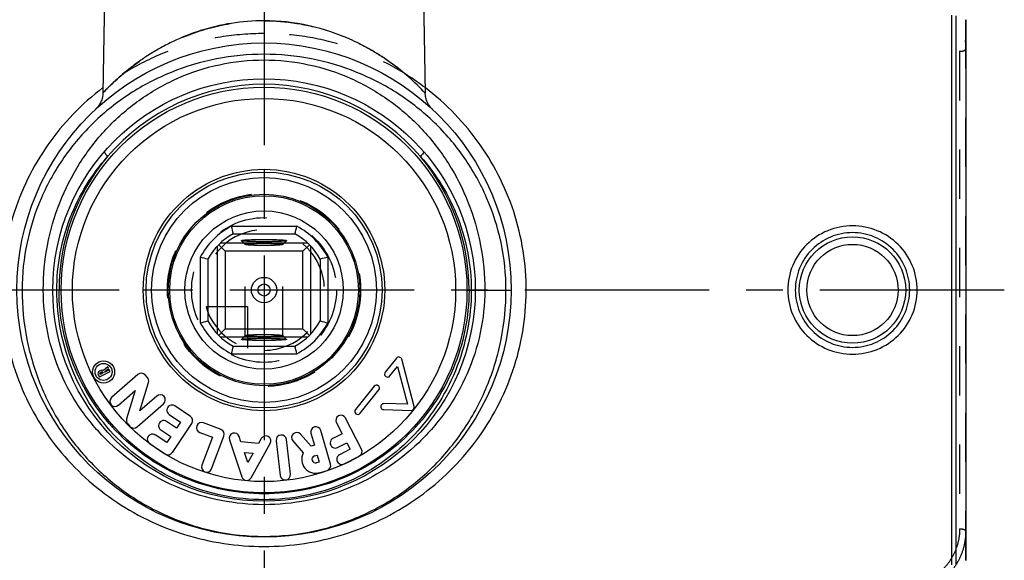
# Model space of a CAD drawing. Header units: millimetres. Extents: x 0 to 1000, y 0 to 1000.
# Tile 3 of 4: x 468 to 598, y 434 to 506. Entities that reach past the tile are written whole.
import ezdxf

# ---------------------------------------------------------------- set-up
doc = ezdxf.new("R2010")
doc.units = ezdxf.units.MM
doc.header["$LTSCALE"] = 65.185185
doc.linetypes.add('CENTER', pattern=[0.6, 0.375, -0.075, 0.075, -0.075])
doc.linetypes.add('HIDDEN', pattern=[0.2, 0.1, -0.1])
doc.layers.get('0').update_dxf_attribs({"linetype": 'CONTINUOUS'})
for name, color, linetype in [('ACHSEN_S', 7, 'CONTINUOUS'), ('DEFAULT_2', 8, 'HIDDEN'), ('FASEN', 7, 'CONTINUOUS'), ('KOERPER', 7, 'CONTINUOUS'), ('KONST.EL_MIT_GEO', 7, 'CONTINUOUS'), ('KURVEN', 7, 'CONTINUOUS')]:
    doc.layers.add(name, color=color, linetype=linetype)

msp = doc.modelspace()

# ---------------------------------------------------------------- linework, layer by layer
at = {"color": 7, "linetype": 'Continuous'}
for p, q in [((495.66, 478.71), (504.34, 478.71)), ((495.91, 477.71), (504.09, 477.71)), ((505.81, 476.46), (494.19, 476.46)), ((497, 476.8), (497, 476.81)), ((503, 476.81), (503, 476.8)), ((493.8, 476.08), (493.8, 464.45)), ((493.99, 476.27), (494.85, 475.41)), ((505.15, 475.41), (494.85, 475.41)), ((494.85, 475.41), (494.85, 465.11)), ((506.01, 476.27), (505.15, 475.41)), ((505.15, 465.11), (505.15, 475.41)), ((506.2, 464.45), (506.2, 476.08)), ((491.55, 474.6), (491.55, 465.92)), ((492.55, 474.35), (492.55, 466.17)), ((507.45, 474.35), (507.45, 466.17)), ((508.45, 474.6), (508.45, 465.92)), ((493.99, 464.25), (494.85, 465.11)), ((494.85, 465.11), (505.15, 465.11)), ((506.01, 464.25), (505.15, 465.11)), ((494.19, 464.06), (505.81, 464.06)), ((497, 463.71), (497, 463.72)), ((503, 463.72), (503, 463.71)), ((495.91, 462.81), (504.09, 462.81)), ((495.66, 461.81), (504.34, 461.81))]:
    msp.add_line(p, q, dxfattribs=at)
for radius in [12.5, 10.5, 1.68, 0.8]:
    msp.add_circle((500, 470.26), radius, dxfattribs=at)
for centre, radius, start, end in [((500, 470.26), 9.5, 117.1908, 152.8092), ((500, 470.26), 8.5, 118.7958, 151.2042), ((566.39, 495.79), 72.77, 193.5755, 194.386), ((433.61, 495.79), 72.77, 345.614, 346.4245), ((500, 470.26), 8.5, 28.7958, 61.2042), ((500, 470.26), 9.5, 27.1908, 62.8092), ((473.92, 401.67), 75.03, 75.6263, 76.4123), ((525.53, 403.87), 72.77, 103.5755, 104.386), ((474.47, 536.65), 72.77, 283.5755, 284.386), ((500, 470.26), 9.5, 207.1908, 242.8092), ((500, 470.26), 8.5, 208.7958, 241.2042), ((500, 470.26), 8.5, 298.7958, 331.2042), ((500, 470.26), 9.5, 297.1908, 332.8092), ((525.53, 536.65), 72.77, 255.614, 256.4245), ((566.39, 444.73), 72.77, 165.614, 166.4245), ((433.61, 444.73), 72.77, 13.5755, 14.386)]:
    msp.add_arc(centre, radius, start, end, dxfattribs=at)
for points, knots in [([(497, 476.81), (497, 476.82), (497.02, 476.83), (497.07, 476.84), (497.14, 476.86), (497.29, 476.87), (497.54, 476.9), (497.9, 476.92), (498.35, 476.94), (498.87, 476.95), (499.42, 476.96), (500, 476.96), (500.58, 476.96), (501.13, 476.95), (501.65, 476.94), (502.1, 476.92), (502.46, 476.9), (502.71, 476.87), (502.86, 476.86), (502.93, 476.84), (502.98, 476.83), (503, 476.82), (503, 476.81)], [0, 0, 0, 0, 0.003434, 0.010995, 0.023081, 0.039668, 0.085818, 0.147807, 0.223285, 0.309396, 0.40283, 0.5, 0.597171, 0.690603, 0.776711, 0.852192, 0.914186, 0.960328, 0.976913, 0.989011, 0.996585, 1, 1, 1, 1]), ([(503, 476.8), (502.99, 476.79), (502.96, 476.78), (502.91, 476.77), (502.83, 476.76), (502.67, 476.74), (502.41, 476.72), (502.05, 476.7), (501.6, 476.68), (501.1, 476.67), (500.56, 476.66), (500, 476.66), (499.44, 476.66), (498.9, 476.67), (498.4, 476.68), (497.96, 476.7), (497.59, 476.72), (497.33, 476.74), (497.17, 476.76), (497.09, 476.77), (497.04, 476.78), (497.01, 476.79), (497, 476.8)], [0, 0, 0, 0, 0.005131, 0.014426, 0.027994, 0.045758, 0.093331, 0.155514, 0.230092, 0.314413, 0.405432, 0.499868, 0.594308, 0.68534, 0.769682, 0.844294, 0.90652, 0.954133, 0.971915, 0.985511, 0.994848, 1, 1, 1, 1]), ([(497, 463.72), (497.01, 463.73), (497.04, 463.74), (497.09, 463.75), (497.17, 463.76), (497.33, 463.78), (497.59, 463.8), (497.96, 463.82), (498.4, 463.84), (498.9, 463.85), (499.44, 463.86), (500, 463.86), (500.56, 463.86), (501.1, 463.85), (501.6, 463.84), (502.05, 463.82), (502.41, 463.8), (502.67, 463.78), (502.83, 463.76), (502.91, 463.75), (502.96, 463.74), (502.99, 463.73), (503, 463.72)], [0, 0, 0, 0, 0.005152, 0.014489, 0.028085, 0.045867, 0.09348, 0.155706, 0.230318, 0.31466, 0.405692, 0.500132, 0.594568, 0.685587, 0.769908, 0.844486, 0.906669, 0.954242, 0.972006, 0.985574, 0.994869, 1, 1, 1, 1]), ([(503, 463.71), (503, 463.71), (502.98, 463.69), (502.93, 463.68), (502.86, 463.67), (502.71, 463.65), (502.46, 463.63), (502.1, 463.6), (501.65, 463.59), (501.13, 463.57), (500.58, 463.56), (500, 463.56), (499.42, 463.56), (498.87, 463.57), (498.35, 463.59), (497.9, 463.6), (497.54, 463.63), (497.29, 463.65), (497.14, 463.67), (497.07, 463.68), (497.02, 463.69), (497, 463.71), (497, 463.71)], [0, 0, 0, 0, 0.003415, 0.010989, 0.023087, 0.039672, 0.085814, 0.147808, 0.223289, 0.309397, 0.402829, 0.5, 0.59717, 0.690604, 0.776715, 0.852193, 0.914182, 0.960332, 0.976919, 0.989005, 0.996566, 1, 1, 1, 1])]:
    msp.add_open_spline(points, degree=3, knots=knots, dxfattribs=at)
at = {"layer": 'ACHSEN_S', "color": 40, "linetype": 'CENTER'}
for p, q in [((500, 631.26), (500, 366.76)), ((598.12, 470.26), (401.88, 470.26))]:
    msp.add_line(p, q, dxfattribs=at)
at = {"layer": 'DEFAULT_2', "color": 8, "linetype": 'HIDDEN'}
for p, q in [((497, 476.8), (497.5, 476.3)), ((502.5, 476.3), (503, 476.8)), ((497.5, 476.3), (497.5, 476.31)), ((497.5, 464.21), (497.5, 476.31)), ((502.5, 464.21), (502.5, 476.31)), ((502.5, 476.31), (502.5, 476.3)), ((497.5, 464.22), (497, 463.72)), ((497.5, 464.21), (497.5, 464.22)), ((503, 463.72), (502.5, 464.22)), ((502.5, 464.22), (502.5, 464.21))]:
    msp.add_line(p, q, dxfattribs=at)
for points, knots in [([(497.5, 476.31), (497.5, 476.32), (497.56, 476.34), (497.59, 476.35), (497.62, 476.36)], [0, 0, 0, 0, 0.290962, 1, 1, 1, 1]), ([(497.62, 476.36), (497.76, 476.38), (498.12, 476.41), (498.75, 476.44), (499.53, 476.46), (500.24, 476.46), (500.81, 476.45), (501.21, 476.44), (501.57, 476.43), (501.88, 476.41), (502.14, 476.39), (502.32, 476.37), (502.44, 476.35), (502.49, 476.33), (502.5, 476.32), (502.5, 476.31)], [0, 0, 0, 0, 0.085297, 0.219758, 0.387053, 0.566594, 0.654007, 0.736192, 0.810609, 0.874966, 0.927291, 0.966022, 0.99013, 0.996654, 1, 1, 1, 1]), ([(502.5, 476.3), (502.49, 476.29), (502.46, 476.28), (502.39, 476.26), (502.24, 476.24), (502, 476.22), (501.7, 476.2), (501.33, 476.18), (500.76, 476.16), (500, 476.16), (499.24, 476.16), (498.67, 476.18), (498.3, 476.2), (498, 476.22), (497.76, 476.24), (497.61, 476.26), (497.54, 476.28), (497.51, 476.29), (497.5, 476.3)], [0, 0, 0, 0, 0.005683, 0.015425, 0.047381, 0.095242, 0.157421, 0.23176, 0.315645, 0.499909, 0.684187, 0.768089, 0.842452, 0.90466, 0.952555, 0.984546, 0.994301, 1, 1, 1, 1]), ([(497.5, 464.22), (497.51, 464.23), (497.54, 464.24), (497.61, 464.26), (497.76, 464.28), (498, 464.3), (498.3, 464.32), (498.67, 464.34), (499.24, 464.36), (500, 464.36), (500.76, 464.36), (501.33, 464.34), (501.7, 464.32), (502, 464.3), (502.24, 464.28), (502.39, 464.26), (502.46, 464.24), (502.49, 464.23), (502.5, 464.22)], [0, 0, 0, 0, 0.005699, 0.015454, 0.047445, 0.09534, 0.157548, 0.231911, 0.315813, 0.500091, 0.684355, 0.76824, 0.842579, 0.904758, 0.952619, 0.984575, 0.994317, 1, 1, 1, 1]), ([(502.38, 464.17), (502.24, 464.14), (501.88, 464.11), (501.25, 464.08), (500.47, 464.06), (499.76, 464.06), (499.19, 464.07), (498.79, 464.08), (498.43, 464.09), (498.12, 464.11), (497.86, 464.13), (497.68, 464.15), (497.56, 464.18), (497.51, 464.19), (497.5, 464.21), (497.5, 464.21)], [0, 0, 0, 0, 0.08509, 0.219439, 0.38671, 0.566299, 0.653753, 0.735985, 0.81045, 0.874852, 0.927217, 0.965981, 0.990106, 0.99663, 1, 1, 1, 1]), ([(502.5, 464.21), (502.5, 464.2), (502.44, 464.18), (502.41, 464.17), (502.38, 464.17)], [0, 0, 0, 0, 0.290875, 1, 1, 1, 1])]:
    msp.add_open_spline(points, degree=3, knots=knots, dxfattribs=at)
at = {"layer": 'FASEN', "color": 7, "linetype": 'Continuous'}
msp.add_line((593, 506.1), (593, 434.42), dxfattribs=at)
at = {"layer": 'KOERPER', "color": 7, "linetype": 'Continuous'}
for p, q in [((479, 517.28), (478.64, 496.37)), ((521, 517.28), (521.36, 496.37)), ((517.55, 461.23), (516.07, 459.37)), ((519.89, 454.8), (518.25, 461.08)), ((478.39, 459.61), (478.18, 459.5)), ((478.18, 458.74), (479.59, 459.46)), ((478.28, 459.29), (478.5, 459.4)), ((479.28, 460.06), (478.72, 459.6)), ((478.87, 459.42), (479.39, 459.85)), ((478.9, 459.36), (478.87, 459.42)), ((479.49, 459.66), (478.9, 459.36)), ((479.39, 459.85), (479.28, 460.06)), ((479.59, 459.46), (479.49, 459.66)), ((516.69, 458.87), (517.69, 460.12)), ((517.69, 460.12), (519, 455.11)), ((478.03, 459.04), (478.18, 458.74)), ((478.28, 459.05), (478.23, 459.14)), ((478.69, 459.26), (478.28, 459.05)), ((478.64, 459.35), (478.69, 459.26)), ((483.28, 459.06), (479.79, 456.01)), ((484.54, 458.66), (484.24, 459)), ((480.69, 454.98), (482.93, 456.95)), ((482.93, 456.95), (481.79, 453.17)), ((483.53, 454.23), (484.68, 458.01)), ((514.58, 457.51), (512.11, 454.42)), ((512.74, 453.92), (515.21, 457.01)), ((485.78, 456.2), (483.53, 454.23)), ((483.19, 452.12), (486.68, 455.18)), ((490.25, 453.5), (488.18, 454.89)), ((515.87, 454.4), (519.49, 454.3)), ((519, 455.11), (515.9, 455.2)), ((487.42, 453.76), (488.92, 452.75)), ((512.92, 449.17), (510.8, 453.29)), ((481.93, 452.53), (482.23, 452.19)), ((486.32, 451.71), (487.63, 450.83)), ((488.39, 451.95), (487.08, 452.84)), ((487.85, 448.71), (490.43, 452.56)), ((488.92, 452.75), (488.39, 451.95)), ((494.3, 451.76), (491.97, 452.65)), ((508.82, 447.18), (507.52, 451.64)), ((509.59, 452.67), (510.34, 451.21)), ((487.1, 450.03), (485.59, 451.04)), ((487.63, 450.83), (487.1, 450.03)), ((491.49, 451.38), (493.18, 450.73)), ((493.18, 450.73), (491.77, 447.03)), ((493.04, 446.55), (494.69, 450.88)), ((495.42, 450.41), (497.06, 445.48)), ((496.94, 450.14), (496.71, 450.84)), ((499.63, 450.56), (499.28, 449.92)), ((501.61, 450.28), (502.14, 445.67)), ((503.49, 445.83), (502.96, 450.44)), ((503.81, 450.25), (505.2, 448.67)), ((506.23, 449.55), (504.83, 451.15)), ((506.22, 451.26), (506.68, 449.68)), ((510.34, 451.21), (509.13, 450.59)), ((484.84, 449.91), (486.9, 448.52)), ((499.28, 449.92), (496.94, 450.14)), ((498.3, 445.37), (500.82, 449.9)), ((506.68, 449.68), (506.23, 449.55)), ((509.75, 449.38), (510.96, 450)), ((511.4, 449.15), (510, 448.42)), ((510.96, 450), (511.4, 449.15)), ((497.41, 448.73), (498.56, 448.63)), ((497.86, 447.38), (497.41, 448.73)), ((498.56, 448.63), (497.86, 447.38)), ((506.69, 448.27), (507.06, 448.38)), ((507.06, 448.38), (507.33, 447.45)), ((510.62, 447.22), (512.63, 448.25)), ((507.33, 447.45), (506.96, 447.35)), ((507.34, 446.04), (508.36, 446.34))]:
    msp.add_line(p, q, dxfattribs=at)
for centre, radius in [((500, 470.26), 12.7), ((478.73, 459.4), 1.47), ((478.73, 459.4), 1.13)]:
    msp.add_circle(centre, radius, dxfattribs=at)
for centre, radius, start, end in [((517.86, 460.98), 0.4, 14.6262, 141.4162), ((478.33, 459.19), 0.34, 117.0544, 207.0544), ((478.55, 459.3), 0.34, 59.7468, 117.0544), ((478.55, 459.3), 0.11, 27.0544, 117.0544), ((478.33, 459.19), 0.11, 117.0544, 207.0544), ((483.73, 458.55), 0.68, 41.1846, 131.1846), ((484.03, 458.21), 0.68, 343.1846, 41.1846), ((516.38, 459.12), 0.4, 141.4162, 321.4162), ((514.9, 457.26), 0.4, 321.4162, 141.4162), ((480.24, 455.49), 0.68, 131.1846, 311.1846), ((486.23, 455.69), 0.68, 311.1846, 131.1846), ((487.8, 454.33), 0.68, 56.1209, 236.1209), ((512.43, 454.17), 0.4, 141.4162, 321.4162), ((515.88, 454.8), 0.4, 88.2862, 268.4445), ((519.5, 454.7), 0.4, 268.4445, 14.6262), ((482.44, 452.97), 0.68, 163.1846, 221.1846), ((486.7, 452.27), 0.68, 56.1209, 236.1209), ((489.87, 452.94), 0.68, 326.1209, 56.1209), ((510.19, 452.98), 0.68, 27.3, 207.3), ((482.74, 452.63), 0.68, 221.1846, 311.1846), ((491.73, 452.01), 0.68, 69.1771, 249.1771), ((494.05, 451.13), 0.68, 339.1771, 69.1771), ((506.87, 451.45), 0.68, 16.258, 196.258), ((485.21, 450.47), 0.68, 56.1209, 236.1209), ((496.07, 450.62), 0.68, 18.4131, 198.4131), ((500.23, 450.23), 0.68, 330.9131, 150.9131), ((502.29, 450.36), 0.68, 6.5547, 186.5547), ((504.32, 450.7), 0.68, 41.258, 221.258), ((509.44, 449.98), 0.68, 117.3, 297.3), ((512.32, 448.86), 0.68, 297.3, 27.3), ((487.28, 449.09), 0.68, 236.1209, 326.1209), ((506.83, 447.81), 1.84, 152.1076, 286.258), ((506.83, 447.81), 0.48, 106.258, 286.258), ((510.31, 447.82), 0.68, 117.3, 297.3), ((492.41, 446.79), 0.68, 159.1771, 339.1771), ((508.17, 446.99), 0.68, 286.258, 16.258), ((497.71, 445.7), 0.68, 198.4131, 330.9131), ((502.82, 445.75), 0.68, 186.5547, 6.5547)]:
    msp.add_arc(centre, radius, start, end, dxfattribs=at)
at = {"layer": 'KONST.EL_MIT_GEO', "color": 7, "linetype": 'Continuous'}
for p, q in [((591.17, 433.82), (591.17, 506.7)), ((591.73, 433.92), (591.73, 506.61)), ((473.1, 470.26), (467.25, 470.26)), ((526.9, 470.26), (532.75, 470.26))]:
    msp.add_line(p, q, dxfattribs=at)
at = {"layer": 'KONST.EL_MIT_GEO', "color": 8, "linetype": 'HIDDEN'}
for p, q in [((593, 434.42), (593, 506.1)), ((592.2, 501.91), (592.2, 438.61))]:
    msp.add_line(p, q, dxfattribs=at)
at = {"layer": 'KONST.EL_MIT_GEO', "color": 7, "linetype": 'Continuous'}
for points in [[(478.64, 496.37), (478.63, 496.24), (478.62, 496.08), (478.59, 495.93), (478.57, 495.78), (478.53, 495.63), (478.48, 495.48), (478.43, 495.34), (478.38, 495.2), (478.31, 495.07), (478.25, 494.94), (478.17, 494.82), (478.1, 494.71), (478.02, 494.6), (477.94, 494.5), (477.85, 494.4), (477.77, 494.31), (477.68, 494.23)], [(522.32, 494.23), (522.28, 494.27), (522.24, 494.3), (522.21, 494.34), (522.17, 494.38), (522.13, 494.42), (522.1, 494.46), (522.06, 494.5), (522.03, 494.54), (521.99, 494.59), (521.96, 494.63), (521.92, 494.68), (521.89, 494.72), (521.86, 494.77), (521.83, 494.82), (521.8, 494.87), (521.76, 494.93), (521.73, 494.98), (521.71, 495.03), (521.68, 495.09), (521.65, 495.14), (521.62, 495.2), (521.6, 495.26), (521.58, 495.32), (521.55, 495.38), (521.53, 495.44), (521.51, 495.5), (521.49, 495.56), (521.47, 495.63), (521.46, 495.69), (521.44, 495.75), (521.43, 495.82), (521.41, 495.88), (521.4, 495.95), (521.39, 496.02), (521.38, 496.08), (521.38, 496.15), (521.37, 496.22), (521.37, 496.29), (521.37, 496.36), (521.36, 496.37)]]:
    msp.add_lwpolyline(points, dxfattribs=at)
for centre, radius in [((500, 470.26), 32.75), ((500, 470.26), 28), ((500, 470.26), 26.9), ((500, 470.26), 25.4), ((500, 470.26), 16), ((500, 470.26), 15.64), ((500, 470.26), 14.9), ((578, 470.26), 7.05), ((578, 470.26), 6.05)]:
    msp.add_circle(centre, radius, dxfattribs=at)
for centre, radius, start, end in [((500, 470.26), 27.27, 90.0015, 139.4925), ((500, 470.26), 27.27, 40.5075, 89.9985), ((500.37, 470.28), 27.54, 140.0156, 180.0315), ((499.63, 470.28), 27.54, 359.9685, 39.9844)]:
    msp.add_arc(centre, radius, start, end, dxfattribs=at)
at = {"layer": 'KONST.EL_MIT_GEO', "color": 8, "linetype": 'HIDDEN'}
for points, knots in [([(583.78, 511.16), (585.01, 511.07), (587.41, 510.52), (589.99, 508.86), (591.52, 507.08), (592.37, 505.57), (592.89, 503.93), (593, 502.79), (593, 502.22)], [0, 0, 0, 0, 0.261178, 0.513803, 0.63703, 0.758522, 0.879181, 1, 1, 1, 1]), ([(583.72, 510.07), (584.84, 510), (587.05, 509.5), (589.42, 507.99), (590.83, 506.36), (591.61, 504.98), (592.09, 503.48), (592.2, 502.43), (592.2, 501.91)], [0, 0, 0, 0, 0.260803, 0.513274, 0.636521, 0.758104, 0.878932, 1, 1, 1, 1]), ([(478.64, 496.37), (480.01, 497.83), (483.03, 500.5), (488.24, 503.57), (493.98, 505.51), (498, 505.96), (500, 505.96)], [0, 0, 0, 0, 0.250036, 0.500056, 0.750045, 1, 1, 1, 1]), ([(500, 505.96), (501.45, 505.96), (504.3, 505.73), (508.35, 504.77), (511.43, 503.55), (513.64, 502.41), (515.12, 501.54), (516.47, 500.64), (517.67, 499.75), (518.71, 498.9), (519.48, 498.22), (520.02, 497.72), (520.36, 497.39), (520.65, 497.1), (520.9, 496.85), (521.09, 496.66), (521.22, 496.52), (521.3, 496.44), (521.33, 496.41), (521.35, 496.38), (521.36, 496.37), (521.36, 496.37)], [0, 0, 0, 0, 0.180681, 0.354521, 0.516668, 0.5924, 0.664085, 0.731316, 0.793556, 0.850058, 0.899784, 0.921691, 0.941359, 0.958567, 0.97308, 0.984669, 0.993123, 0.996119, 0.998271, 0.999567, 1, 1, 1, 1]), ([(500, 504.26), (498.08, 504.26), (494.23, 503.95), (488.64, 502.56), (483.37, 500.29), (480.15, 498.23), (478.65, 497.09)], [0, 0, 0, 0, 0.251759, 0.502561, 0.751921, 1, 1, 1, 1]), ([(521.35, 497.09), (519.85, 498.23), (516.63, 500.29), (511.36, 502.56), (505.77, 503.95), (501.92, 504.26), (500, 504.26)], [0, 0, 0, 0, 0.248079, 0.497438, 0.748241, 1, 1, 1, 1]), ([(592.2, 501.91), (592.3, 501.91), (592.49, 501.92), (592.72, 501.98), (592.86, 502.04), (592.95, 502.11), (593, 502.18), (593, 502.22)], [0, 0, 0, 0, 0.336982, 0.631305, 0.75222, 0.852693, 1, 1, 1, 1]), ([(592.2, 438.61), (592.2, 438.09), (592.09, 437.04), (591.61, 435.54), (590.83, 434.16), (589.42, 432.53), (587.05, 431.02), (584.84, 430.52), (583.72, 430.45)], [0, 0, 0, 0, 0.121068, 0.241896, 0.363479, 0.486726, 0.739197, 1, 1, 1, 1]), ([(592.2, 438.61), (592.3, 438.61), (592.49, 438.6), (592.72, 438.54), (592.86, 438.48), (592.95, 438.42), (593, 438.34), (593, 438.3)], [0, 0, 0, 0, 0.336982, 0.631305, 0.75222, 0.852693, 1, 1, 1, 1]), ([(593, 438.3), (593, 437.73), (592.89, 436.59), (592.37, 434.95), (591.52, 433.44), (589.99, 431.66), (587.41, 430), (585.01, 429.45), (583.78, 429.36)], [0, 0, 0, 0, 0.120819, 0.241478, 0.36297, 0.486197, 0.738822, 1, 1, 1, 1])]:
    msp.add_open_spline(points, degree=3, knots=knots, dxfattribs=at)
at = {"layer": 'KONST.EL_MIT_GEO', "color": 7, "linetype": 'Continuous'}
for points, knots in [([(500, 505.96), (498.55, 505.96), (495.7, 505.73), (491.65, 504.77), (488.57, 503.55), (486.36, 502.41), (484.88, 501.54), (483.53, 500.64), (482.33, 499.75), (481.29, 498.9), (480.52, 498.22), (479.98, 497.72), (479.64, 497.39), (479.35, 497.1), (479.1, 496.85), (478.91, 496.66), (478.78, 496.52), (478.7, 496.44), (478.67, 496.41), (478.65, 496.38), (478.64, 496.37), (478.64, 496.37)], [0, 0, 0, 0, 0.180681, 0.354521, 0.516668, 0.5924, 0.664085, 0.731316, 0.793556, 0.850058, 0.899785, 0.921691, 0.941359, 0.958567, 0.97308, 0.984669, 0.993123, 0.996119, 0.998271, 0.999567, 1, 1, 1, 1]), ([(521.36, 496.37), (519.99, 497.83), (516.97, 500.5), (511.76, 503.57), (506.02, 505.51), (502, 505.96), (500, 505.96)], [0, 0, 0, 0, 0.250036, 0.500056, 0.750045, 1, 1, 1, 1]), ([(500, 501.51), (497.89, 501.51), (493.68, 501.1), (487.64, 499.31), (482.12, 496.44), (477.3, 492.61), (473.31, 487.94), (470.29, 482.54), (468.37, 476.57), (467.93, 472.37), (467.93, 470.26)], [0, 0, 0, 0, 0.127537, 0.2538, 0.378198, 0.501084, 0.623573, 0.747086, 0.872656, 1, 1, 1, 1]), ([(532.07, 470.26), (532.07, 472.37), (531.63, 476.57), (529.71, 482.54), (526.69, 487.94), (522.7, 492.61), (517.88, 496.44), (512.36, 499.31), (506.32, 501.1), (502.11, 501.51), (500, 501.51)], [0, 0, 0, 0, 0.127341, 0.252909, 0.376422, 0.498911, 0.621798, 0.746197, 0.872461, 1, 1, 1, 1]), ([(470.74, 470.26), (470.74, 472.24), (471.11, 476.2), (472.75, 481.88), (475.4, 487.11), (478.95, 491.72), (483.34, 495.57), (488.43, 498.49), (494.06, 500.34), (498.02, 500.76), (500, 500.76)], [0, 0, 0, 0, 0.126863, 0.252539, 0.376676, 0.499854, 0.623111, 0.747405, 0.873164, 1, 1, 1, 1]), ([(500, 500.76), (501.98, 500.76), (505.94, 500.34), (511.57, 498.49), (516.67, 495.57), (521.05, 491.72), (524.6, 487.11), (527.25, 481.88), (528.89, 476.2), (529.26, 472.24), (529.26, 470.26)], [0, 0, 0, 0, 0.126837, 0.252595, 0.376889, 0.500147, 0.623325, 0.747461, 0.873137, 1, 1, 1, 1]), ([(478.65, 497.09), (477.25, 496.02), (474.61, 493.68), (471.24, 489.59), (468.54, 485.01), (466.57, 480.05), (465.42, 474.81), (465.12, 469.44), (465.68, 464.09), (467.09, 458.92), (469.29, 454.06), (472.21, 449.63), (475.77, 445.71), (479.88, 442.37), (484.46, 439.7), (489.42, 437.73), (494.64, 436.53), (498.21, 436.26), (500, 436.26)], [0, 0, 0, 0, 0.061978, 0.124018, 0.186291, 0.24889, 0.311795, 0.374871, 0.437914, 0.500735, 0.563231, 0.625418, 0.687419, 0.749417, 0.811605, 0.874113, 0.936951, 1, 1, 1, 1]), ([(500, 436.26), (501.79, 436.26), (505.36, 436.53), (510.58, 437.73), (515.54, 439.7), (520.12, 442.37), (524.23, 445.71), (527.79, 449.63), (530.71, 454.06), (532.91, 458.92), (534.32, 464.09), (534.88, 469.44), (534.58, 474.81), (533.43, 480.05), (531.46, 485.01), (528.76, 489.59), (525.39, 493.68), (522.75, 496.02), (521.35, 497.09)], [0, 0, 0, 0, 0.063049, 0.125887, 0.188395, 0.250583, 0.312581, 0.374582, 0.43677, 0.499265, 0.562086, 0.625129, 0.688205, 0.75111, 0.813709, 0.875982, 0.938022, 1, 1, 1, 1]), ([(478.87, 488.63), (478.85, 488.6), (478.85, 488.54), (478.88, 488.46), (478.95, 488.34), (479.08, 488.17), (479.2, 488.04), (479.27, 487.97)], [0, 0, 0, 0, 0.116287, 0.208534, 0.325903, 0.62866, 1, 1, 1, 1]), ([(521.13, 488.63), (521.15, 488.6), (521.15, 488.54), (521.12, 488.46), (521.05, 488.34), (520.92, 488.17), (520.8, 488.04), (520.73, 487.97)], [0, 0, 0, 0, 0.116287, 0.208534, 0.325903, 0.628659, 1, 1, 1, 1]), ([(472.53, 470.26), (472.53, 471.89), (472.84, 475.16), (474.17, 479.85), (476.31, 484.19), (478.22, 486.78), (479.27, 487.97)], [0, 0, 0, 0, 0.253316, 0.504645, 0.753279, 1, 1, 1, 1]), ([(520.73, 487.97), (521.78, 486.78), (523.69, 484.19), (525.83, 479.85), (527.16, 475.16), (527.47, 471.89), (527.47, 470.26)], [0, 0, 0, 0, 0.246721, 0.495355, 0.746684, 1, 1, 1, 1]), ([(586.58, 470.26), (586.58, 471.37), (586.13, 473.62), (584.21, 476.45), (581.36, 478.33), (578, 478.99), (574.64, 478.33), (571.79, 476.45), (569.87, 473.62), (569.42, 471.37), (569.42, 470.26)], [0, 0, 0, 0, 0.125023, 0.249973, 0.374939, 0.5, 0.625061, 0.750027, 0.874978, 1, 1, 1, 1]), ([(585.58, 470.26), (585.58, 471.25), (585.19, 473.25), (583.51, 475.77), (580.98, 477.47), (578, 478.07), (575.02, 477.47), (572.49, 475.77), (570.81, 473.25), (570.42, 471.25), (570.42, 470.26)], [0, 0, 0, 0, 0.125058, 0.250006, 0.374949, 0.5, 0.625051, 0.749994, 0.874942, 1, 1, 1, 1]), ([(467.93, 470.26), (467.93, 468.07), (468.36, 463.7), (470.24, 457.47), (473.23, 451.83), (477.18, 446.97), (481.94, 442.99), (487.42, 439.98), (493.51, 438.05), (497.82, 437.6), (500, 437.6)], [0, 0, 0, 0, 0.12969, 0.257377, 0.382102, 0.504177, 0.624897, 0.746331, 0.871042, 1, 1, 1, 1]), ([(500, 441.8), (498.09, 441.8), (494.28, 442.17), (488.81, 443.8), (483.79, 446.4), (479.38, 449.89), (475.7, 454.16), (472.91, 459.1), (471.14, 464.54), (470.74, 468.35), (470.74, 470.26)], [0, 0, 0, 0, 0.126601, 0.252106, 0.376266, 0.499659, 0.623199, 0.74767, 0.873389, 1, 1, 1, 1]), ([(500, 442.46), (498.17, 442.46), (494.51, 442.83), (489.29, 444.46), (484.53, 447.06), (480.4, 450.51), (477.01, 454.71), (474.47, 459.51), (472.89, 464.77), (472.53, 468.43), (472.53, 470.26)], [0, 0, 0, 0, 0.126756, 0.252252, 0.376235, 0.499403, 0.6228, 0.747285, 0.873159, 1, 1, 1, 1]), ([(527.17, 470.26), (527.17, 468.47), (526.81, 464.89), (525.22, 459.76), (522.67, 455.08), (519.29, 451.01), (515.19, 447.67), (510.49, 445.16), (505.37, 443.6), (500, 443.07), (494.63, 443.6), (489.51, 445.16), (484.81, 447.67), (480.71, 451.01), (477.33, 455.08), (474.78, 459.76), (473.19, 464.89), (472.83, 468.47), (472.83, 470.26)], [0, 0, 0, 0, 0.063234, 0.126065, 0.188325, 0.250155, 0.311922, 0.374046, 0.436781, 0.5, 0.56322, 0.625954, 0.688078, 0.749845, 0.811675, 0.873935, 0.936765, 1, 1, 1, 1]), ([(527.47, 470.26), (527.47, 468.43), (527.11, 464.77), (525.53, 459.51), (522.99, 454.71), (519.6, 450.51), (515.47, 447.06), (510.71, 444.46), (505.49, 442.83), (501.83, 442.46), (500, 442.46)], [0, 0, 0, 0, 0.126841, 0.252715, 0.3772, 0.500597, 0.623765, 0.747748, 0.873244, 1, 1, 1, 1]), ([(529.26, 470.26), (529.26, 468.35), (528.86, 464.54), (527.09, 459.1), (524.3, 454.16), (520.62, 449.89), (516.21, 446.4), (511.19, 443.8), (505.72, 442.17), (501.91, 441.8), (500, 441.8)], [0, 0, 0, 0, 0.126611, 0.25233, 0.376801, 0.500341, 0.623734, 0.747894, 0.873399, 1, 1, 1, 1]), ([(500, 437.6), (502.18, 437.6), (506.49, 438.05), (512.58, 439.98), (518.06, 442.99), (522.82, 446.97), (526.77, 451.83), (529.76, 457.47), (531.64, 463.7), (532.07, 468.07), (532.07, 470.26)], [0, 0, 0, 0, 0.128958, 0.253669, 0.375104, 0.495823, 0.617898, 0.742623, 0.87031, 1, 1, 1, 1]), ([(569.42, 470.26), (569.42, 469.15), (569.87, 466.9), (571.79, 464.07), (574.64, 462.19), (578, 461.53), (581.36, 462.19), (584.21, 464.07), (586.13, 466.9), (586.58, 469.15), (586.58, 470.26)], [0, 0, 0, 0, 0.125023, 0.249973, 0.374939, 0.5, 0.625061, 0.750027, 0.874977, 1, 1, 1, 1]), ([(570.42, 470.26), (570.42, 469.27), (570.81, 467.28), (572.49, 464.75), (575.02, 463.05), (578, 462.46), (580.98, 463.05), (583.51, 464.75), (585.19, 467.28), (585.58, 469.27), (585.58, 470.26)], [0, 0, 0, 0, 0.125058, 0.250006, 0.374949, 0.5, 0.625051, 0.749994, 0.874942, 1, 1, 1, 1])]:
    msp.add_open_spline(points, degree=3, knots=knots, dxfattribs=at)
at = {"layer": 'KURVEN', "color": 8, "linetype": 'HIDDEN'}
for p, q in [((500, 486.26), (500, 454.26)), ((516, 470.26), (484, 470.26)), ((492.31, 468.06), (497.8, 468.06)), ((497.8, 468.06), (497.8, 462.57))]:
    msp.add_line(p, q, dxfattribs=at)
for radius in [16, 12.8, 9.6]:
    msp.add_circle((500, 470.26), radius, dxfattribs=at)
for start, end in [(270, 180), (195.962, 254.038)]:
    msp.add_arc((500, 470.26), 8, start, end, dxfattribs=at)

doc.saveas('drawing.dxf')
